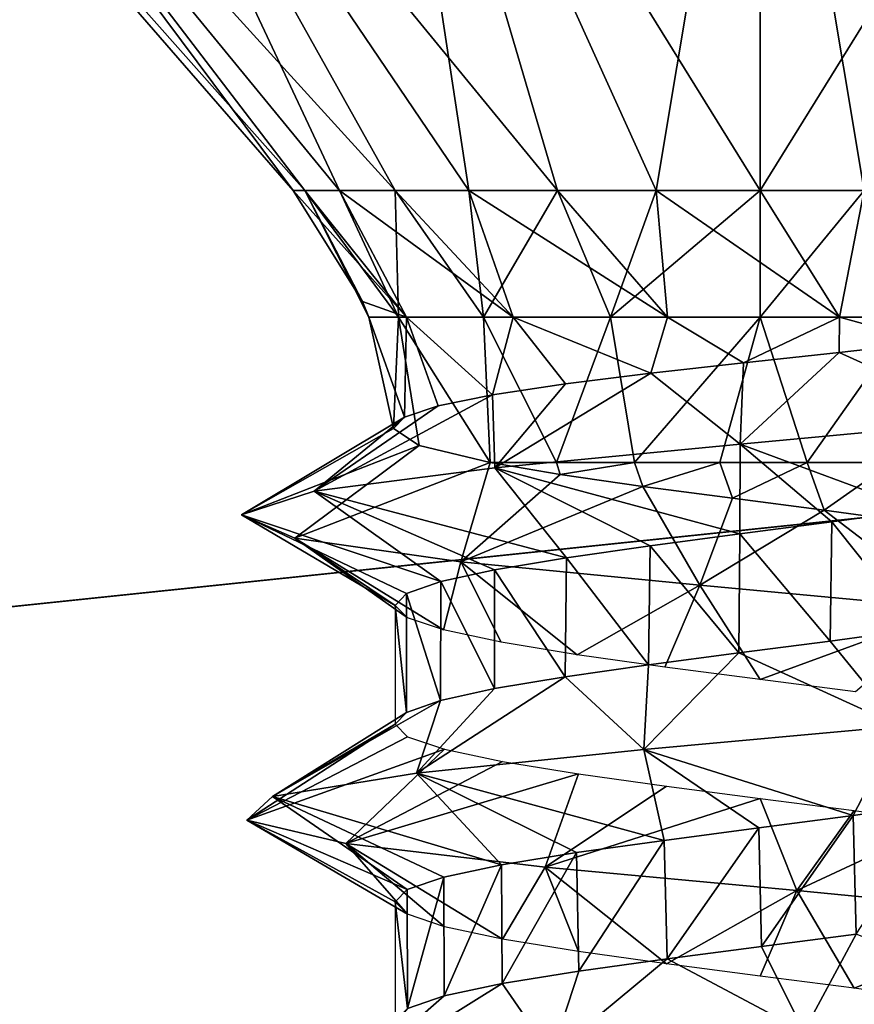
# Model space of a CAD drawing. Header units: millimetres. Extents: x -96 to 96, y -34 to 18.
# Tile 158 of 192: x 47.5 to 50.32, y 5.65 to 8.98. Entities that reach past the tile are written whole.
import ezdxf

# ---------------------------------------------------------------- set-up
doc = ezdxf.new("R2010")
doc.units = ezdxf.units.MM
doc.header["$LTSCALE"] = 65.185185
for name, color, linetype in [('2', 7, 'CONTINUOUS'), ('26', 7, 'CONTINUOUS'), ('27', 7, 'CONTINUOUS'), ('546', 7, 'CONTINUOUS'), ('547', 7, 'CONTINUOUS'), ('548', 7, 'CONTINUOUS'), ('553', 7, 'CONTINUOUS'), ('554', 7, 'CONTINUOUS'), ('557', 7, 'CONTINUOUS'), ('558', 7, 'CONTINUOUS'), ('6', 7, 'CONTINUOUS'), ('739', 7, 'CONTINUOUS'), ('793', 7, 'CONTINUOUS')]:
    doc.layers.add(name, color=color, linetype=linetype)

msp = doc.modelspace()

# ---------------------------------------------------------------- linework, layer by layer
at = {"layer": '2', "color": 7, "linetype": 'Continuous'}
for points in [[(74, -27.5, 22.1466), (3.9737, 10.2026, 22.4756), (3.7894, -9.8053, 22.301), (74, -27.5, 22.1466)], [(74, 10.2026, 22.4756), (3.9737, 10.2026, 22.4756), (74, -27.5, 22.1466), (74, 10.2026, 22.4756)]]:
    msp.add_3dface(points, dxfattribs=at)
at = {"layer": '26', "color": 7, "linetype": 'Continuous'}
for points in [[(71.4, -2, 19.4), (-71.4, -2, 19.4), (71.4, 13.6, 19.8085), (71.4, -2, 19.4)], [(71.4, 13.6, 19.8085), (-71.4, -2, 19.4), (-71.4, 13.6, 19.8085), (71.4, 13.6, 19.8085)]]:
    msp.add_3dface(points, dxfattribs=at)
at = {"layer": '27', "color": 7, "linetype": 'Continuous'}
for points in [[(-71.4, -2, -19.4), (71.4, -2, -19.4), (-71.4, 13.6, -19.8085), (-71.4, -2, -19.4)], [(-71.4, 13.6, -19.8085), (71.4, -2, -19.4), (71.4, 13.6, -19.8085), (-71.4, 13.6, -19.8085)]]:
    msp.add_3dface(points, dxfattribs=at)
at = {"layer": '546', "linetype": 'Continuous'}
for points in [[(46.8588, 10.5, -28.6989), (46.6, 10.5, -30), (48.465, 8.4, -29.6496), (46.8588, 10.5, -28.6989)], [(48.465, 8.4, -29.6496), (46.6, 10.5, -30), (48.4255, 8.4, -30), (48.465, 8.4, -29.6496)], [(48.5814, 8.4, -29.3169), (46.8588, 10.5, -28.6989), (48.465, 8.4, -29.6496), (48.5814, 8.4, -29.3169)], [(48.769, 8.4, -29.0183), (46.8588, 10.5, -28.6989), (48.5814, 8.4, -29.3169), (48.769, 8.4, -29.0183)], [(47.5958, 10.5, -27.5958), (46.8588, 10.5, -28.6989), (48.769, 8.4, -29.0183), (47.5958, 10.5, -27.5958)], [(49.0183, 8.4, -28.769), (47.5958, 10.5, -27.5958), (48.769, 8.4, -29.0183), (49.0183, 8.4, -28.769)], [(49.3169, 8.4, -28.5814), (47.5958, 10.5, -27.5958), (49.0183, 8.4, -28.769), (49.3169, 8.4, -28.5814)], [(48.6989, 10.5, -26.8588), (47.5958, 10.5, -27.5958), (49.3169, 8.4, -28.5814), (48.6989, 10.5, -26.8588)], [(49.6496, 8.4, -28.465), (48.6989, 10.5, -26.8588), (49.3169, 8.4, -28.5814), (49.6496, 8.4, -28.465)], [(50, 8.4, -28.4255), (48.6989, 10.5, -26.8588), (49.6496, 8.4, -28.465), (50, 8.4, -28.4255)], [(50, 10.5, -26.6), (48.6989, 10.5, -26.8588), (50, 8.4, -28.4255), (50, 10.5, -26.6)], [(50.3504, 8.4, -28.465), (50, 10.5, -26.6), (50, 8.4, -28.4255), (50.3504, 8.4, -28.465)], [(51.3011, 10.5, -26.8588), (50, 10.5, -26.6), (50.3504, 8.4, -28.465), (51.3011, 10.5, -26.8588)]]:
    msp.add_3dface(points, dxfattribs=at)
at = {"layer": '547', "linetype": 'Continuous'}
for points in [[(49.0903, 7.4815, -30.8295), (49.3138, 7.4815, -31.0221), (49.3258, 7.4414, -31.0301), (49.0903, 7.4815, -30.8295)], [(49.3138, 7.4815, -31.0221), (49.5767, 7.4815, -31.156), (49.3258, 7.4414, -31.0301), (49.3138, 7.4815, -31.0221)], [(49.3258, 7.4414, -31.0301), (49.5767, 7.4815, -31.156), (49.604, 7.4013, -31.1656), (49.3258, 7.4414, -31.0301)], [(49.5767, 7.4815, -31.156), (49.8639, 7.4815, -31.2235), (49.604, 7.4013, -31.1656), (49.5767, 7.4815, -31.156)], [(49.604, 7.4013, -31.1656), (49.8639, 7.4815, -31.2235), (49.9071, 7.3612, -31.2276), (49.604, 7.4013, -31.1656)], [(49.8639, 7.4815, -31.2235), (50.1589, 7.4815, -31.2208), (49.9071, 7.3612, -31.2276), (49.8639, 7.4815, -31.2235)], [(49.9071, 7.3612, -31.2276), (50.1589, 7.4815, -31.2208), (50.2161, 7.3211, -31.212), (49.9071, 7.3612, -31.2276)], [(50.1589, 7.4815, -31.2208), (50.4448, 7.4815, -31.1479), (50.2161, 7.3211, -31.212), (50.1589, 7.4815, -31.2208)], [(50.2161, 7.3211, -31.212), (50.4448, 7.4815, -31.1479), (50.5115, 7.281, -31.1198), (50.2161, 7.3211, -31.212)], [(50.242, 7.2815, -28.7929), (50.5302, 6.92, -28.8889), (50.5341, 7.3214, -28.8908), (50.242, 7.2815, -28.7929)], [(49.9318, 7.2412, -28.7708), (50.2364, 6.8799, -28.7918), (50.242, 7.2815, -28.7929), (49.9318, 7.2412, -28.7708)], [(50.2364, 6.8799, -28.7918), (50.5302, 6.92, -28.8889), (50.242, 7.2815, -28.7929), (50.2364, 6.8799, -28.7918)], [(49.6288, 7.2013, -28.8262), (49.9277, 6.8398, -28.771), (49.9318, 7.2412, -28.7708), (49.6288, 7.2013, -28.8262)], [(49.9277, 6.8398, -28.771), (50.2364, 6.8799, -28.7918), (49.9318, 7.2412, -28.7708), (49.9277, 6.8398, -28.771)], [(49.3469, 7.161, -28.9564), (49.6235, 6.7997, -28.8279), (49.6288, 7.2013, -28.8262), (49.3469, 7.161, -28.9564)], [(49.6235, 6.7997, -28.8279), (49.9277, 6.8398, -28.771), (49.6288, 7.2013, -28.8262), (49.6235, 6.7997, -28.8279)], [(49.1046, 7.1204, -29.1551), (49.3431, 6.7596, -28.9588), (49.3469, 7.161, -28.9564), (49.1046, 7.1204, -29.1551)], [(49.3431, 6.7596, -28.9588), (49.6235, 6.7997, -28.8279), (49.3469, 7.161, -28.9564), (49.3431, 6.7596, -28.9588)], [(48.9229, 7.0805, -29.4038), (49.1043, 6.7195, -29.1555), (49.1046, 7.1204, -29.1551), (48.9229, 7.0805, -29.4038)], [(49.1043, 6.7195, -29.1555), (49.3431, 6.7596, -28.9588), (49.1046, 7.1204, -29.1551), (49.1043, 6.7195, -29.1555)], [(48.808, 7.0402, -29.6923), (48.922, 6.6794, -29.4055), (48.9229, 7.0805, -29.4038), (48.808, 7.0402, -29.6923)], [(48.922, 6.6794, -29.4055), (49.1043, 6.7195, -29.1555), (48.9229, 7.0805, -29.4038), (48.922, 6.6794, -29.4055)], [(48.7689, 7, -30), (48.8078, 6.6393, -29.693), (48.808, 7.0402, -29.6923), (48.7689, 7, -30)], [(48.8078, 6.6393, -29.693), (48.922, 6.6794, -29.4055), (48.808, 7.0402, -29.6923), (48.8078, 6.6393, -29.693)], [(48.7689, 6.5992, -30), (48.8078, 6.6393, -29.693), (48.7689, 7, -30), (48.7689, 6.5992, -30)], [(50.6117, 6.3328, -28.9316), (50.3142, 6.2911, -28.8097), (50.3234, 5.8915, -28.8122), (50.6117, 6.3328, -28.9316)], [(50.3142, 6.2911, -28.8097), (49.9958, 6.2495, -28.7689), (50.0041, 5.8497, -28.7689), (50.3142, 6.2911, -28.8097)], [(50.3234, 5.8915, -28.8122), (50.3142, 6.2911, -28.8097), (50.0041, 5.8497, -28.7689), (50.3234, 5.8915, -28.8122)], [(49.9958, 6.2495, -28.7689), (49.6761, 6.2076, -28.8123), (49.6863, 5.8082, -28.8095), (49.9958, 6.2495, -28.7689)], [(50.0041, 5.8497, -28.7689), (49.9958, 6.2495, -28.7689), (49.6863, 5.8082, -28.8095), (50.0041, 5.8497, -28.7689)], [(49.6761, 6.2076, -28.8123), (49.3813, 6.1662, -28.9357), (49.3889, 5.7665, -28.9313), (49.6761, 6.2076, -28.8123)], [(49.6863, 5.8082, -28.8095), (49.6761, 6.2076, -28.8123), (49.3889, 5.7665, -28.9313), (49.6863, 5.8082, -28.8095)], [(49.3813, 6.1662, -28.9357), (49.1281, 6.1248, -29.1308), (49.1301, 5.7243, -29.1289), (49.3813, 6.1662, -28.9357)], [(49.3889, 5.7665, -28.9313), (49.3813, 6.1662, -28.9357), (49.1301, 5.7243, -29.1289), (49.3889, 5.7665, -28.9313)], [(49.1281, 6.1248, -29.1308), (48.9336, 6.0833, -29.3848), (48.9347, 5.6827, -29.3829), (49.1281, 6.1248, -29.1308)], [(49.1301, 5.7243, -29.1289), (49.1281, 6.1248, -29.1308), (48.9347, 5.6827, -29.3829), (49.1301, 5.7243, -29.1289)], [(48.9336, 6.0833, -29.3848), (48.8104, 6.0415, -29.6829), (48.8111, 5.641, -29.6805), (48.9336, 6.0833, -29.3848)], [(48.9347, 5.6827, -29.3829), (48.9336, 6.0833, -29.3848), (48.8111, 5.641, -29.6805), (48.9347, 5.6827, -29.3829)], [(48.8104, 6.0415, -29.6829), (48.7689, 6, -30), (48.8111, 5.641, -29.6805), (48.8104, 6.0415, -29.6829)], [(48.8111, 5.641, -29.6805), (48.7689, 6, -30), (48.7689, 5.5992, -30), (48.8111, 5.641, -29.6805)]]:
    msp.add_3dface(points, dxfattribs=at)
at = {"layer": '548', "linetype": 'Continuous'}
for points in [[(46.6, 10.5, -30), (46.8588, 10.5, -31.3011), (48.4255, 8.4, -30), (46.6, 10.5, -30)], [(48.4255, 8.4, -30), (46.8588, 10.5, -31.3011), (48.465, 8.4, -30.3504), (48.4255, 8.4, -30)], [(48.465, 8.4, -30.3504), (46.8588, 10.5, -31.3011), (48.5814, 8.4, -30.6831), (48.465, 8.4, -30.3504)], [(46.8588, 10.5, -31.3011), (47.5958, 10.5, -32.4042), (48.5814, 8.4, -30.6831), (46.8588, 10.5, -31.3011)], [(47.5958, 10.5, -32.4042), (48.6989, 10.5, -33.1412), (49.0183, 8.4, -31.231), (47.5958, 10.5, -32.4042)], [(48.5814, 8.4, -30.6831), (47.5958, 10.5, -32.4042), (48.769, 8.4, -30.9817), (48.5814, 8.4, -30.6831)], [(48.769, 8.4, -30.9817), (47.5958, 10.5, -32.4042), (49.0183, 8.4, -31.231), (48.769, 8.4, -30.9817)], [(49.3169, 8.4, -31.4186), (48.6989, 10.5, -33.1412), (49.6496, 8.4, -31.535), (49.3169, 8.4, -31.4186)], [(49.0183, 8.4, -31.231), (48.6989, 10.5, -33.1412), (49.3169, 8.4, -31.4186), (49.0183, 8.4, -31.231)], [(48.6989, 10.5, -33.1412), (50, 10.5, -33.4), (49.6496, 8.4, -31.535), (48.6989, 10.5, -33.1412)], [(49.6496, 8.4, -31.535), (50, 10.5, -33.4), (50, 8.4, -31.5745), (49.6496, 8.4, -31.535)], [(50, 10.5, -33.4), (51.3011, 10.5, -33.1412), (50, 8.4, -31.5745), (50, 10.5, -33.4)], [(50, 8.4, -31.5745), (51.3011, 10.5, -33.1412), (50.3504, 8.4, -31.535), (50, 8.4, -31.5745)]]:
    msp.add_3dface(points, dxfattribs=at)
at = {"layer": '553', "linetype": 'Continuous'}
for points in [[(50.5733, 7.8876, -28.843), (50.2666, 7.8535, -28.7466), (50.7756, 7.6227, -28.4313), (50.5733, 7.8876, -28.843)], [(50.7756, 7.6227, -28.4313), (50.2666, 7.8535, -28.7466), (49.9325, 7.5435, -28.2513), (50.7756, 7.6227, -28.4313)], [(50.2666, 7.8535, -28.7466), (49.9441, 7.8184, -28.729), (49.9325, 7.5435, -28.2513), (50.2666, 7.8535, -28.7466)], [(49.9441, 7.8184, -28.729), (49.6317, 7.7831, -28.7909), (49.9325, 7.5435, -28.2513), (49.9441, 7.8184, -28.729)], [(49.9325, 7.5435, -28.2513), (49.6317, 7.7831, -28.7909), (49.1058, 7.4642, -28.4957), (49.9325, 7.5435, -28.2513)], [(49.6317, 7.7831, -28.7909), (49.3436, 7.747, -28.9286), (49.1058, 7.4642, -28.4957), (49.6317, 7.7831, -28.7909)], [(49.3436, 7.747, -28.9286), (49.0977, 7.71, -29.1351), (49.1058, 7.4642, -28.4957), (49.3436, 7.747, -28.9286)], [(49.1058, 7.4642, -28.4957), (49.0977, 7.71, -29.1351), (48.4961, 7.385, -29.1052), (49.1058, 7.4642, -28.4957)], [(49.0977, 7.71, -29.1351), (48.9147, 7.6729, -29.3915), (48.4961, 7.385, -29.1052), (49.0977, 7.71, -29.1351)], [(48.9147, 7.6729, -29.3915), (48.8008, 7.635, -29.6865), (48.4961, 7.385, -29.1052), (48.9147, 7.6729, -29.3915)], [(48.8008, 7.635, -29.6865), (48.7642, 7.5965, -30), (48.2513, 7.3058, -29.9318), (48.8008, 7.635, -29.6865)], [(48.4961, 7.385, -29.1052), (48.8008, 7.635, -29.6865), (48.2513, 7.3058, -29.9318), (48.4961, 7.385, -29.1052)], [(48.7642, 7.5965, -30), (48.8509, 7.5397, -30.4451), (48.2513, 7.3058, -29.9318), (48.7642, 7.5965, -30)], [(48.2513, 7.3058, -29.9318), (48.8509, 7.5397, -30.4451), (48.4309, 7.2266, -30.7749), (48.2513, 7.3058, -29.9318)], [(48.8509, 7.5397, -30.4451), (49.0903, 7.4815, -30.8295), (48.4309, 7.2266, -30.7749), (48.8509, 7.5397, -30.4451)], [(48.4309, 7.2266, -30.7749), (49.0903, 7.4815, -30.8295), (48.9913, 7.1474, -31.4301), (48.4309, 7.2266, -30.7749)], [(49.0903, 7.4815, -30.8295), (49.3258, 7.4414, -31.0301), (48.9913, 7.1474, -31.4301), (49.0903, 7.4815, -30.8295)], [(49.3258, 7.4414, -31.0301), (49.604, 7.4013, -31.1656), (48.9913, 7.1474, -31.4301), (49.3258, 7.4414, -31.0301)], [(48.9913, 7.1474, -31.4301), (49.604, 7.4013, -31.1656), (49.7965, 7.0681, -31.7381), (48.9913, 7.1474, -31.4301)], [(49.604, 7.4013, -31.1656), (49.9071, 7.3612, -31.2276), (49.7965, 7.0681, -31.7381), (49.604, 7.4013, -31.1656)], [(49.9071, 7.3612, -31.2276), (50.2161, 7.3211, -31.212), (49.7965, 7.0681, -31.7381), (49.9071, 7.3612, -31.2276)], [(49.7965, 7.0681, -31.7381), (50.2161, 7.3211, -31.212), (50.651, 6.9889, -31.6244), (49.7965, 7.0681, -31.7381)], [(50.2161, 7.3211, -31.212), (50.5115, 7.281, -31.1198), (50.651, 6.9889, -31.6244), (50.2161, 7.3211, -31.212)], [(50.5302, 6.92, -28.8889), (50.2364, 6.8799, -28.7918), (50.4696, 6.5928, -28.3142), (50.5302, 6.92, -28.8889)], [(50.2364, 6.8799, -28.7918), (49.9277, 6.8398, -28.771), (50.4696, 6.5928, -28.3142), (50.2364, 6.8799, -28.7918)], [(50.4696, 6.5928, -28.3142), (49.9277, 6.8398, -28.771), (49.6078, 6.5136, -28.2945), (50.4696, 6.5928, -28.3142)], [(49.9277, 6.8398, -28.771), (49.6235, 6.7997, -28.8279), (49.6078, 6.5136, -28.2945), (49.9277, 6.8398, -28.771)], [(49.6235, 6.7997, -28.8279), (49.3431, 6.7596, -28.9588), (49.6078, 6.5136, -28.2945), (49.6235, 6.7997, -28.8279)], [(49.6078, 6.5136, -28.2945), (49.3431, 6.7596, -28.9588), (48.8411, 6.4344, -28.6887), (49.6078, 6.5136, -28.2945)], [(49.3431, 6.7596, -28.9588), (49.1043, 6.7195, -29.1555), (48.8411, 6.4344, -28.6887), (49.3431, 6.7596, -28.9588)], [(49.1043, 6.7195, -29.1555), (48.922, 6.6794, -29.4055), (48.8411, 6.4344, -28.6887), (49.1043, 6.7195, -29.1555)], [(48.8411, 6.4344, -28.6887), (48.922, 6.6794, -29.4055), (48.3557, 6.3552, -29.4011), (48.8411, 6.4344, -28.6887)], [(48.922, 6.6794, -29.4055), (48.8078, 6.6393, -29.693), (48.3557, 6.3552, -29.4011), (48.922, 6.6794, -29.4055)], [(48.8078, 6.6393, -29.693), (48.7689, 6.5992, -30), (48.3557, 6.3552, -29.4011), (48.8078, 6.6393, -29.693)], [(48.3557, 6.3552, -29.4011), (48.7689, 6.5992, -30), (48.2693, 6.276, -30.2589), (48.3557, 6.3552, -29.4011)], [(48.7689, 6.5992, -30), (48.8112, 6.5573, -30.3201), (48.2693, 6.276, -30.2589), (48.7689, 6.5992, -30)], [(48.8112, 6.5573, -30.3201), (48.9362, 6.5153, -30.6195), (48.2693, 6.276, -30.2589), (48.8112, 6.5573, -30.3201)], [(48.2693, 6.276, -30.2589), (48.9362, 6.5153, -30.6195), (48.6029, 6.1967, -31.0538), (48.2693, 6.276, -30.2589)], [(48.9362, 6.5153, -30.6195), (49.1311, 6.4739, -30.8722), (48.6029, 6.1967, -31.0538), (48.9362, 6.5153, -30.6195)], [(49.1311, 6.4739, -30.8722), (49.3875, 6.4321, -31.0679), (48.6029, 6.1967, -31.0538), (49.1311, 6.4739, -30.8722)], [(48.6029, 6.1967, -31.0538), (49.3875, 6.4321, -31.0679), (49.2755, 6.1175, -31.593), (48.6029, 6.1967, -31.0538)], [(49.3875, 6.4321, -31.0679), (49.684, 6.3905, -31.1899), (49.2755, 6.1175, -31.593), (49.3875, 6.4321, -31.0679)], [(49.684, 6.3905, -31.1899), (50.0003, 6.3491, -31.2311), (49.2755, 6.1175, -31.593), (49.684, 6.3905, -31.1899)], [(49.2755, 6.1175, -31.593), (50.0003, 6.3491, -31.2311), (50.124, 6.0383, -31.7456), (49.2755, 6.1175, -31.593)], [(50.0003, 6.3491, -31.2311), (50.3168, 6.3078, -31.1896), (50.124, 6.0383, -31.7456), (50.0003, 6.3491, -31.2311)], [(50.3168, 6.3078, -31.1896), (50.6132, 6.2662, -31.0675), (50.124, 6.0383, -31.7456), (50.3168, 6.3078, -31.1896)], [(50.124, 6.0383, -31.7456), (50.6132, 6.2662, -31.0675), (50.9424, 5.9591, -31.4746), (50.124, 6.0383, -31.7456)], [(50.3234, 5.8915, -28.8122), (50.0041, 5.8497, -28.7689), (50.1472, 5.563, -28.2562), (50.3234, 5.8915, -28.8122)], [(50.9619, 5.6422, -28.5381), (50.3234, 5.8915, -28.8122), (50.1472, 5.563, -28.2562), (50.9619, 5.6422, -28.5381)], [(50.0041, 5.8497, -28.7689), (49.6863, 5.8082, -28.8095), (50.1472, 5.563, -28.2562), (50.0041, 5.8497, -28.7689)], [(49.6863, 5.8082, -28.8095), (49.3889, 5.7665, -28.9313), (49.2968, 5.4838, -28.3975), (49.6863, 5.8082, -28.8095)], [(50.1472, 5.563, -28.2562), (49.6863, 5.8082, -28.8095), (49.2968, 5.4838, -28.3975), (50.1472, 5.563, -28.2562)], [(49.3889, 5.7665, -28.9313), (49.1301, 5.7243, -29.1289), (49.2968, 5.4838, -28.3975), (49.3889, 5.7665, -28.9313)], [(49.1301, 5.7243, -29.1289), (48.9347, 5.6827, -29.3829), (48.617, 5.4046, -28.9277), (49.1301, 5.7243, -29.1289)], [(49.2968, 5.4838, -28.3975), (49.1301, 5.7243, -29.1289), (48.617, 5.4046, -28.9277), (49.2968, 5.4838, -28.3975)], [(48.9347, 5.6827, -29.3829), (48.8111, 5.641, -29.6805), (48.617, 5.4046, -28.9277), (48.9347, 5.6827, -29.3829)]]:
    msp.add_3dface(points, dxfattribs=at)
at = {"layer": '554', "linetype": 'Continuous'}
for points in [[(50.5341, 7.3214, -28.8908), (50.7756, 7.6227, -28.4313), (49.9325, 7.5435, -28.2513), (50.5341, 7.3214, -28.8908)], [(49.9318, 7.2412, -28.7708), (49.9325, 7.5435, -28.2513), (49.1058, 7.4642, -28.4957), (49.9318, 7.2412, -28.7708)], [(49.9318, 7.2412, -28.7708), (50.242, 7.2815, -28.7929), (49.9325, 7.5435, -28.2513), (49.9318, 7.2412, -28.7708)], [(50.242, 7.2815, -28.7929), (50.5341, 7.3214, -28.8908), (49.9325, 7.5435, -28.2513), (50.242, 7.2815, -28.7929)], [(49.3469, 7.161, -28.9564), (49.1058, 7.4642, -28.4957), (48.4961, 7.385, -29.1052), (49.3469, 7.161, -28.9564)], [(49.3469, 7.161, -28.9564), (49.6288, 7.2013, -28.8262), (49.1058, 7.4642, -28.4957), (49.3469, 7.161, -28.9564)], [(49.6288, 7.2013, -28.8262), (49.9318, 7.2412, -28.7708), (49.1058, 7.4642, -28.4957), (49.6288, 7.2013, -28.8262)], [(48.9229, 7.0805, -29.4038), (48.4961, 7.385, -29.1052), (48.2513, 7.3058, -29.9318), (48.9229, 7.0805, -29.4038)], [(48.9229, 7.0805, -29.4038), (49.1046, 7.1204, -29.1551), (48.4961, 7.385, -29.1052), (48.9229, 7.0805, -29.4038)], [(49.1046, 7.1204, -29.1551), (49.3469, 7.161, -28.9564), (48.4961, 7.385, -29.1052), (49.1046, 7.1204, -29.1551)], [(48.808, 7.0402, -29.6923), (48.9229, 7.0805, -29.4038), (48.2513, 7.3058, -29.9318), (48.808, 7.0402, -29.6923)], [(48.7689, 7, -30), (48.2513, 7.3058, -29.9318), (48.4309, 7.2266, -30.7749), (48.7689, 7, -30)], [(48.7689, 7, -30), (48.808, 7.0402, -29.6923), (48.2513, 7.3058, -29.9318), (48.7689, 7, -30)], [(48.8105, 6.9585, -30.3172), (48.4309, 7.2266, -30.7749), (48.9323, 6.9171, -30.6129), (48.8105, 6.9585, -30.3172)], [(48.4309, 7.2266, -30.7749), (48.9913, 7.1474, -31.4301), (48.9323, 6.9171, -30.6129), (48.4309, 7.2266, -30.7749)], [(48.7689, 7, -30), (48.4309, 7.2266, -30.7749), (48.8105, 6.9585, -30.3172), (48.7689, 7, -30)], [(48.9323, 6.9171, -30.6129), (48.9913, 7.1474, -31.4301), (49.1268, 6.8755, -30.8678), (48.9323, 6.9171, -30.6129)], [(48.9913, 7.1474, -31.4301), (49.7965, 7.0681, -31.7381), (49.3829, 6.8336, -31.0653), (48.9913, 7.1474, -31.4301)], [(49.1268, 6.8755, -30.8678), (48.9913, 7.1474, -31.4301), (49.3829, 6.8336, -31.0653), (49.1268, 6.8755, -30.8678)], [(49.3829, 6.8336, -31.0653), (49.7965, 7.0681, -31.7381), (49.6781, 6.7921, -31.1883), (49.3829, 6.8336, -31.0653)], [(49.6781, 6.7921, -31.1883), (49.7965, 7.0681, -31.7381), (49.9996, 6.75, -31.2311), (49.6781, 6.7921, -31.1883)], [(49.7965, 7.0681, -31.7381), (50.651, 6.9889, -31.6244), (49.9996, 6.75, -31.2311), (49.7965, 7.0681, -31.7381)], [(49.9996, 6.75, -31.2311), (50.651, 6.9889, -31.6244), (50.3213, 6.708, -31.1884), (49.9996, 6.75, -31.2311)], [(50.3142, 6.2911, -28.8097), (50.4696, 6.5928, -28.3142), (49.6078, 6.5136, -28.2945), (50.3142, 6.2911, -28.8097)], [(50.3142, 6.2911, -28.8097), (50.6117, 6.3328, -28.9316), (50.4696, 6.5928, -28.3142), (50.3142, 6.2911, -28.8097)], [(49.6761, 6.2076, -28.8123), (49.6078, 6.5136, -28.2945), (48.8411, 6.4344, -28.6887), (49.6761, 6.2076, -28.8123)], [(49.9958, 6.2495, -28.7689), (50.3142, 6.2911, -28.8097), (49.6078, 6.5136, -28.2945), (49.9958, 6.2495, -28.7689)], [(49.6761, 6.2076, -28.8123), (49.9958, 6.2495, -28.7689), (49.6078, 6.5136, -28.2945), (49.6761, 6.2076, -28.8123)], [(49.1281, 6.1248, -29.1308), (48.8411, 6.4344, -28.6887), (48.3557, 6.3552, -29.4011), (49.1281, 6.1248, -29.1308)], [(49.1281, 6.1248, -29.1308), (49.3813, 6.1662, -28.9357), (48.8411, 6.4344, -28.6887), (49.1281, 6.1248, -29.1308)], [(49.3813, 6.1662, -28.9357), (49.6761, 6.2076, -28.8123), (48.8411, 6.4344, -28.6887), (49.3813, 6.1662, -28.9357)], [(48.8104, 6.0415, -29.6829), (48.3557, 6.3552, -29.4011), (48.2693, 6.276, -30.2589), (48.8104, 6.0415, -29.6829)], [(48.8104, 6.0415, -29.6829), (48.9336, 6.0833, -29.3848), (48.3557, 6.3552, -29.4011), (48.8104, 6.0415, -29.6829)], [(48.9336, 6.0833, -29.3848), (49.1281, 6.1248, -29.1308), (48.3557, 6.3552, -29.4011), (48.9336, 6.0833, -29.3848)], [(48.2693, 6.276, -30.2589), (48.6029, 6.1967, -31.0538), (48.8112, 5.9581, -30.3201), (48.2693, 6.276, -30.2589)], [(48.7689, 6, -30), (48.8104, 6.0415, -29.6829), (48.2693, 6.276, -30.2589), (48.7689, 6, -30)], [(48.7689, 6, -30), (48.2693, 6.276, -30.2589), (48.8112, 5.9581, -30.3201), (48.7689, 6, -30)], [(48.6029, 6.1967, -31.0538), (49.2755, 6.1175, -31.593), (49.1311, 5.8747, -30.8722), (48.6029, 6.1967, -31.0538)], [(48.8112, 5.9581, -30.3201), (48.6029, 6.1967, -31.0538), (48.9362, 5.9161, -30.6195), (48.8112, 5.9581, -30.3201)], [(48.9362, 5.9161, -30.6195), (48.6029, 6.1967, -31.0538), (49.1311, 5.8747, -30.8722), (48.9362, 5.9161, -30.6195)], [(49.1311, 5.8747, -30.8722), (49.2755, 6.1175, -31.593), (49.3875, 5.8329, -31.0679), (49.1311, 5.8747, -30.8722)], [(49.2755, 6.1175, -31.593), (50.124, 6.0383, -31.7456), (49.684, 5.7913, -31.1899), (49.2755, 6.1175, -31.593)], [(49.3875, 5.8329, -31.0679), (49.2755, 6.1175, -31.593), (49.684, 5.7913, -31.1899), (49.3875, 5.8329, -31.0679)], [(49.684, 5.7913, -31.1899), (50.124, 6.0383, -31.7456), (50.0003, 5.75, -31.2311), (49.684, 5.7913, -31.1899)], [(50.0003, 5.75, -31.2311), (50.124, 6.0383, -31.7456), (50.3168, 5.7086, -31.1896), (50.0003, 5.75, -31.2311)], [(50.124, 6.0383, -31.7456), (50.9424, 5.9591, -31.4746), (50.3168, 5.7086, -31.1896), (50.124, 6.0383, -31.7456)], [(50.3168, 5.7086, -31.1896), (50.9424, 5.9591, -31.4746), (50.6132, 5.667, -31.0675), (50.3168, 5.7086, -31.1896)]]:
    msp.add_3dface(points, dxfattribs=at)
at = {"layer": '557', "linetype": 'Continuous'}
for points in [[(48.8081, 7.9718, -29.4333), (48.4255, 8.4, -30), (48.659, 8.0253, -30), (48.8081, 7.9718, -29.4333)], [(48.465, 8.4, -29.6496), (48.4255, 8.4, -30), (48.8081, 7.9718, -29.4333), (48.465, 8.4, -29.6496)], [(48.5814, 8.4, -29.3169), (48.465, 8.4, -29.6496), (48.8081, 7.9718, -29.4333), (48.5814, 8.4, -29.3169)], [(49.1669, 7.9718, -28.9764), (48.5814, 8.4, -29.3169), (48.8081, 7.9718, -29.4333), (49.1669, 7.9718, -28.9764)], [(48.769, 8.4, -29.0183), (48.5814, 8.4, -29.3169), (49.1669, 7.9718, -28.9764), (48.769, 8.4, -29.0183)], [(49.0183, 8.4, -28.769), (48.769, 8.4, -29.0183), (49.1669, 7.9718, -28.9764), (49.0183, 8.4, -28.769)], [(49.3169, 8.4, -28.5814), (49.0183, 8.4, -28.769), (49.6872, 7.9718, -28.7179), (49.3169, 8.4, -28.5814)], [(49.6872, 7.9718, -28.7179), (49.0183, 8.4, -28.769), (49.1669, 7.9718, -28.9764), (49.6872, 7.9718, -28.7179)], [(49.6496, 8.4, -28.465), (49.3169, 8.4, -28.5814), (49.6872, 7.9718, -28.7179), (49.6496, 8.4, -28.465)], [(50.2681, 7.9718, -28.7078), (49.6496, 8.4, -28.465), (49.6872, 7.9718, -28.7179), (50.2681, 7.9718, -28.7078)], [(50, 8.4, -28.4255), (49.6496, 8.4, -28.465), (50.2681, 7.9718, -28.7078), (50, 8.4, -28.4255)], [(50.3504, 8.4, -28.465), (50, 8.4, -28.4255), (50.2681, 7.9718, -28.7078), (50.3504, 8.4, -28.465)], [(50.797, 7.9718, -28.9481), (50.3504, 8.4, -28.465), (50.2681, 7.9718, -28.7078), (50.797, 7.9718, -28.9481)], [(48.6802, 7.9718, -30), (48.8081, 7.9718, -29.4333), (48.659, 8.0253, -30), (48.6802, 7.9718, -30)], [(48.8008, 7.635, -29.6865), (48.8081, 7.9718, -29.4333), (48.6802, 7.9718, -30), (48.8008, 7.635, -29.6865)], [(48.7642, 7.5965, -30), (48.8008, 7.635, -29.6865), (48.6802, 7.9718, -30), (48.7642, 7.5965, -30)], [(48.8008, 7.635, -29.6865), (48.9147, 7.6729, -29.3915), (48.8081, 7.9718, -29.4333), (48.8008, 7.635, -29.6865)], [(49.0977, 7.71, -29.1351), (49.1669, 7.9718, -28.9764), (48.8081, 7.9718, -29.4333), (49.0977, 7.71, -29.1351)], [(48.9147, 7.6729, -29.3915), (49.0977, 7.71, -29.1351), (48.8081, 7.9718, -29.4333), (48.9147, 7.6729, -29.3915)], [(49.0977, 7.71, -29.1351), (49.3436, 7.747, -28.9286), (49.1669, 7.9718, -28.9764), (49.0977, 7.71, -29.1351)], [(49.6317, 7.7831, -28.7909), (49.6872, 7.9718, -28.7179), (49.1669, 7.9718, -28.9764), (49.6317, 7.7831, -28.7909)], [(49.3436, 7.747, -28.9286), (49.6317, 7.7831, -28.7909), (49.1669, 7.9718, -28.9764), (49.3436, 7.747, -28.9286)], [(49.6317, 7.7831, -28.7909), (49.9441, 7.8184, -28.729), (49.6872, 7.9718, -28.7179), (49.6317, 7.7831, -28.7909)], [(49.9441, 7.8184, -28.729), (50.2681, 7.9718, -28.7078), (49.6872, 7.9718, -28.7179), (49.9441, 7.8184, -28.729)], [(49.9441, 7.8184, -28.729), (50.2666, 7.8535, -28.7466), (50.2681, 7.9718, -28.7078), (49.9441, 7.8184, -28.729)], [(50.2666, 7.8535, -28.7466), (50.5733, 7.8876, -28.843), (50.2681, 7.9718, -28.7078), (50.2666, 7.8535, -28.7466)], [(50.5733, 7.8876, -28.843), (50.797, 7.9718, -28.9481), (50.2681, 7.9718, -28.7078), (50.5733, 7.8876, -28.843)]]:
    msp.add_3dface(points, dxfattribs=at)
at = {"layer": '558', "linetype": 'Continuous'}
for points in [[(48.4255, 8.4, -30), (48.465, 8.4, -30.3504), (48.659, 8.0253, -30), (48.4255, 8.4, -30)], [(48.465, 8.4, -30.3504), (48.5814, 8.4, -30.6831), (48.7807, 7.9718, -30.505), (48.465, 8.4, -30.3504)], [(48.465, 8.4, -30.3504), (48.6802, 7.9718, -30), (48.659, 8.0253, -30), (48.465, 8.4, -30.3504)], [(48.6802, 7.9718, -30), (48.465, 8.4, -30.3504), (48.7807, 7.9718, -30.505), (48.6802, 7.9718, -30)], [(48.5814, 8.4, -30.6831), (48.769, 8.4, -30.9817), (48.7807, 7.9718, -30.505), (48.5814, 8.4, -30.6831)], [(48.769, 8.4, -30.9817), (49.0668, 7.9718, -30.9332), (48.7807, 7.9718, -30.505), (48.769, 8.4, -30.9817)], [(48.769, 8.4, -30.9817), (49.0183, 8.4, -31.231), (49.0668, 7.9718, -30.9332), (48.769, 8.4, -30.9817)], [(49.0183, 8.4, -31.231), (49.3169, 8.4, -31.4186), (49.0668, 7.9718, -30.9332), (49.0183, 8.4, -31.231)], [(49.3169, 8.4, -31.4186), (49.495, 7.9718, -31.2193), (49.0668, 7.9718, -30.9332), (49.3169, 8.4, -31.4186)], [(49.3169, 8.4, -31.4186), (49.6496, 8.4, -31.535), (49.495, 7.9718, -31.2193), (49.3169, 8.4, -31.4186)], [(50, 8.4, -31.5745), (50, 7.9718, -31.3198), (49.495, 7.9718, -31.2193), (50, 8.4, -31.5745)], [(49.6496, 8.4, -31.535), (50, 8.4, -31.5745), (49.495, 7.9718, -31.2193), (49.6496, 8.4, -31.535)], [(50.3504, 8.4, -31.535), (50.505, 7.9718, -31.2193), (50, 7.9718, -31.3198), (50.3504, 8.4, -31.535)], [(50, 8.4, -31.5745), (50.3504, 8.4, -31.535), (50, 7.9718, -31.3198), (50, 8.4, -31.5745)], [(48.7642, 7.5965, -30), (48.6802, 7.9718, -30), (48.7807, 7.9718, -30.505), (48.7642, 7.5965, -30)], [(48.8509, 7.5397, -30.4451), (48.7642, 7.5965, -30), (48.7807, 7.9718, -30.505), (48.8509, 7.5397, -30.4451)], [(49.0668, 7.9718, -30.9332), (49.0903, 7.4815, -30.8295), (48.7807, 7.9718, -30.505), (49.0668, 7.9718, -30.9332)], [(49.0903, 7.4815, -30.8295), (48.8509, 7.5397, -30.4451), (48.7807, 7.9718, -30.505), (49.0903, 7.4815, -30.8295)], [(49.495, 7.9718, -31.2193), (49.3138, 7.4815, -31.0221), (49.0668, 7.9718, -30.9332), (49.495, 7.9718, -31.2193)], [(49.3138, 7.4815, -31.0221), (49.0903, 7.4815, -30.8295), (49.0668, 7.9718, -30.9332), (49.3138, 7.4815, -31.0221)], [(49.5767, 7.4815, -31.156), (49.3138, 7.4815, -31.0221), (49.495, 7.9718, -31.2193), (49.5767, 7.4815, -31.156)], [(50, 7.9718, -31.3198), (49.5767, 7.4815, -31.156), (49.495, 7.9718, -31.2193), (50, 7.9718, -31.3198)], [(49.8639, 7.4815, -31.2235), (49.5767, 7.4815, -31.156), (50, 7.9718, -31.3198), (49.8639, 7.4815, -31.2235)], [(50.1589, 7.4815, -31.2208), (49.8639, 7.4815, -31.2235), (50, 7.9718, -31.3198), (50.1589, 7.4815, -31.2208)], [(50.505, 7.9718, -31.2193), (50.1589, 7.4815, -31.2208), (50, 7.9718, -31.3198), (50.505, 7.9718, -31.2193)], [(50.4448, 7.4815, -31.1479), (50.1589, 7.4815, -31.2208), (50.505, 7.9718, -31.2193), (50.4448, 7.4815, -31.1479)]]:
    msp.add_3dface(points, dxfattribs=at)
at = {"layer": '6', "color": 7, "linetype": 'Continuous'}
for points in [[(74, 10.2026, -22.4756), (74, -27.5, -22.1466), (3.6186, -27.5, -22.1466), (74, 10.2026, -22.4756)], [(3.8118, -7.4278, -22.3217), (74, 10.2026, -22.4756), (3.6186, -27.5, -22.1466), (3.8118, -7.4278, -22.3217)], [(3.9737, 10.2026, -22.4756), (74, 10.2026, -22.4756), (3.8118, -7.4278, -22.3217), (3.9737, 10.2026, -22.4756)]]:
    msp.add_3dface(points, dxfattribs=at)
at = {"layer": '739', "color": 7, "linetype": 'Continuous', "true_color": 0xe0f2ff}
for points in [[(51.9258, 7.4609, -2.7681), (23.1872, 4.4564, 18.6491), (66.3134, 8.965, -18.5704), (51.9258, 7.4609, -2.7681)], [(23.1872, 4.4564, 18.6491), (23.1872, 4.4564, -18.6491), (66.3134, 8.965, -18.5704), (23.1872, 4.4564, 18.6491)], [(23.1872, 4.4564, 18.6491), (63.6765, 8.6894, 4.0518), (66.3134, 8.965, 18.5704), (23.1872, 4.4564, 18.6491)], [(63.6765, 8.6894, 4.0518), (23.1872, 4.4564, 18.6491), (62.1119, 8.5258, 3.9912), (63.6765, 8.6894, 4.0518)], [(62.1119, 8.5258, 3.9912), (23.1872, 4.4564, 18.6491), (60.6854, 8.3767, 3.3495), (62.1119, 8.5258, 3.9912)], [(60.6854, 8.3767, 3.3495), (23.1872, 4.4564, 18.6491), (56.0959, 7.8969, 3.966), (60.6854, 8.3767, 3.3495)], [(56.0959, 7.8969, 3.966), (23.1872, 4.4564, 18.6491), (54.5866, 7.7391, 4.1019), (56.0959, 7.8969, 3.966)], [(54.5866, 7.7391, 4.1019), (23.1872, 4.4564, 18.6491), (53.1313, 7.5869, 3.6835), (54.5866, 7.7391, 4.1019)], [(53.1313, 7.5869, 3.6835), (23.1872, 4.4564, 18.6491), (51.9275, 7.4611, 2.7699), (53.1313, 7.5869, 3.6835)], [(51.9275, 7.4611, 2.7699), (23.1872, 4.4564, 18.6491), (51.1353, 7.3782, 1.4873), (51.9275, 7.4611, 2.7699)], [(51.1337, 7.3781, -1.4833), (23.1872, 4.4564, 18.6491), (51.9258, 7.4609, -2.7681), (51.1337, 7.3781, -1.4833)], [(51.1353, 7.3782, 1.4873), (23.1872, 4.4564, 18.6491), (50.8575, 7.3492), (51.1353, 7.3782, 1.4873)], [(50.8575, 7.3492), (23.1872, 4.4564, 18.6491), (51.1337, 7.3781, -1.4833), (50.8575, 7.3492)]]:
    msp.add_3dface(points, dxfattribs=at)
at = {"layer": '793', "color": 7, "linetype": 'Continuous', "true_color": 0xe0f2ff}
for points in [[(-58.6204, 1.4337, 15.8445), (-59.6423, 11.208, 16.3567), (72.3, 13, 16.4506), (-58.6204, 1.4337, 15.8445)], [(-58.2735, 0.3148, 15.7858), (-58.6204, 1.4337, 15.8445), (72.3, 13, 16.4506), (-58.2735, 0.3148, 15.7858)], [(-57.525, -0.5855, 15.7386), (-58.2735, 0.3148, 15.7858), (72.3, 13, 16.4506), (-57.525, -0.5855, 15.7386)], [(-56.4895, -1.1305, 15.7101), (-57.525, -0.5855, 15.7386), (72.3, 13, 16.4506), (-56.4895, -1.1305, 15.7101)], [(-55.3248, -1.2381, 15.7044), (-56.4895, -1.1305, 15.7101), (72.3, 13, 16.4506), (-55.3248, -1.2381, 15.7044)], [(-51.7315, -0.8624, 15.7241), (-55.3248, -1.2381, 15.7044), (72.3, 13, 16.4506), (-51.7315, -0.8624, 15.7241)], [(-50.7369, -0.7584, 15.7296), (-51.7315, -0.8624, 15.7241), (72.3, 13, 16.4506), (-50.7369, -0.7584, 15.7296)], [(-48.7478, -0.5505, 15.7405), (-50.7369, -0.7584, 15.7296), (72.3, 13, 16.4506), (-48.7478, -0.5505, 15.7405)], [(-47.7532, -0.4465, 15.7459), (-48.7478, -0.5505, 15.7405), (72.3, 13, 16.4506), (-47.7532, -0.4465, 15.7459)], [(-45.7641, -0.2385, 15.7568), (-47.7532, -0.4465, 15.7459), (72.3, 13, 16.4506), (-45.7641, -0.2385, 15.7568)], [(-44.7695, -0.1346, 15.7623), (-45.7641, -0.2385, 15.7568), (72.3, 13, 16.4506), (-44.7695, -0.1346, 15.7623)], [(-42.7804, 0.0734, 15.7732), (-44.7695, -0.1346, 15.7623), (72.3, 13, 16.4506), (-42.7804, 0.0734, 15.7732)], [(-41.7858, 0.1774, 15.7786), (-42.7804, 0.0734, 15.7732), (72.3, 13, 16.4506), (-41.7858, 0.1774, 15.7786)], [(-39.7967, 0.3853, 15.7895), (-41.7858, 0.1774, 15.7786), (72.3, 13, 16.4506), (-39.7967, 0.3853, 15.7895)], [(-38.8021, 0.4893, 15.795), (-39.7967, 0.3853, 15.7895), (72.3, 13, 16.4506), (-38.8021, 0.4893, 15.795)], [(-36.813, 0.6973, 15.8059), (-38.8021, 0.4893, 15.795), (72.3, 13, 16.4506), (-36.813, 0.6973, 15.8059)], [(-35.8184, 0.8012, 15.8113), (-36.813, 0.6973, 15.8059), (72.3, 13, 16.4506), (-35.8184, 0.8012, 15.8113)], [(-33.8293, 1.0092, 15.8222), (-35.8184, 0.8012, 15.8113), (72.3, 13, 16.4506), (-33.8293, 1.0092, 15.8222)], [(-32.8347, 1.1132, 15.8277), (-33.8293, 1.0092, 15.8222), (72.3, 13, 16.4506), (-32.8347, 1.1132, 15.8277)], [(-30.8456, 1.3211, 15.8386), (-32.8347, 1.1132, 15.8277), (72.3, 13, 16.4506), (-30.8456, 1.3211, 15.8386)], [(-29.851, 1.4251, 15.844), (-30.8456, 1.3211, 15.8386), (72.3, 13, 16.4506), (-29.851, 1.4251, 15.844)], [(-27.8619, 1.6331, 15.8549), (-29.851, 1.4251, 15.844), (72.3, 13, 16.4506), (-27.8619, 1.6331, 15.8549)], [(-26.8673, 1.737, 15.8604), (-27.8619, 1.6331, 15.8549), (72.3, 13, 16.4506), (-26.8673, 1.737, 15.8604)], [(-24.8782, 1.945, 15.8712), (-26.8673, 1.737, 15.8604), (72.3, 13, 16.4506), (-24.8782, 1.945, 15.8712)], [(-23.8836, 2.049, 15.8767), (-24.8782, 1.945, 15.8712), (72.3, 13, 16.4506), (-23.8836, 2.049, 15.8767)], [(-21.8945, 2.2569, 15.8876), (-23.8836, 2.049, 15.8767), (72.3, 13, 16.4506), (-21.8945, 2.2569, 15.8876)], [(-20.8999, 2.3609, 15.893), (-21.8945, 2.2569, 15.8876), (72.3, 13, 16.4506), (-20.8999, 2.3609, 15.893)], [(-18.9108, 2.5689, 15.9039), (-20.8999, 2.3609, 15.893), (72.3, 13, 16.4506), (-18.9108, 2.5689, 15.9039)], [(-17.9162, 2.6728, 15.9094), (-18.9108, 2.5689, 15.9039), (72.3, 13, 16.4506), (-17.9162, 2.6728, 15.9094)], [(-15.9271, 2.8808, 15.9203), (-17.9162, 2.6728, 15.9094), (72.3, 13, 16.4506), (-15.9271, 2.8808, 15.9203)], [(-14.9326, 2.9848, 15.9257), (-15.9271, 2.8808, 15.9203), (72.3, 13, 16.4506), (-14.9326, 2.9848, 15.9257)], [(-12.9434, 3.1927, 15.9366), (-14.9326, 2.9848, 15.9257), (72.3, 13, 16.4506), (-12.9434, 3.1927, 15.9366)], [(-11.9489, 3.2967, 15.9421), (-12.9434, 3.1927, 15.9366), (72.3, 13, 16.4506), (-11.9489, 3.2967, 15.9421)], [(-9.9597, 3.5047, 15.953), (-11.9489, 3.2967, 15.9421), (72.3, 13, 16.4506), (-9.9597, 3.5047, 15.953)], [(-8.9652, 3.6086, 15.9584), (-9.9597, 3.5047, 15.953), (72.3, 13, 16.4506), (-8.9652, 3.6086, 15.9584)], [(-6.976, 3.8166, 15.9693), (-8.9652, 3.6086, 15.9584), (72.3, 13, 16.4506), (-6.976, 3.8166, 15.9693)], [(-5.9815, 3.9206, 15.9748), (-6.976, 3.8166, 15.9693), (72.3, 13, 16.4506), (-5.9815, 3.9206, 15.9748)], [(-3.9924, 4.1285, 15.9857), (-5.9815, 3.9206, 15.9748), (72.3, 13, 16.4506), (-3.9924, 4.1285, 15.9857)], [(-2.9978, 4.2325, 15.9911), (-3.9924, 4.1285, 15.9857), (72.3, 13, 16.4506), (-2.9978, 4.2325, 15.9911)], [(-1.0087, 4.4404, 16.002), (-2.9978, 4.2325, 15.9911), (72.3, 13, 16.4506), (-1.0087, 4.4404, 16.002)], [(-0.0141, 4.5444, 16.0075), (-1.0087, 4.4404, 16.002), (72.3, 13, 16.4506), (-0.0141, 4.5444, 16.0075)], [(1.975, 4.7524, 16.0184), (-0.0141, 4.5444, 16.0075), (72.3, 13, 16.4506), (1.975, 4.7524, 16.0184)], [(2.9696, 4.8564, 16.0238), (1.975, 4.7524, 16.0184), (72.3, 13, 16.4506), (2.9696, 4.8564, 16.0238)], [(4.9587, 5.0643, 16.0347), (2.9696, 4.8564, 16.0238), (72.3, 13, 16.4506), (4.9587, 5.0643, 16.0347)], [(5.9533, 5.1683, 16.0402), (4.9587, 5.0643, 16.0347), (72.3, 13, 16.4506), (5.9533, 5.1683, 16.0402)], [(7.9424, 5.3762, 16.0511), (5.9533, 5.1683, 16.0402), (72.3, 13, 16.4506), (7.9424, 5.3762, 16.0511)], [(8.937, 5.4802, 16.0565), (7.9424, 5.3762, 16.0511), (72.3, 13, 16.4506), (8.937, 5.4802, 16.0565)], [(10.9261, 5.6882, 16.0674), (8.937, 5.4802, 16.0565), (72.3, 13, 16.4506), (10.9261, 5.6882, 16.0674)], [(11.9207, 5.7922, 16.0729), (10.9261, 5.6882, 16.0674), (72.3, 13, 16.4506), (11.9207, 5.7922, 16.0729)], [(13.9098, 6.0001, 16.0838), (11.9207, 5.7922, 16.0729), (72.3, 13, 16.4506), (13.9098, 6.0001, 16.0838)], [(14.9044, 6.1041, 16.0892), (13.9098, 6.0001, 16.0838), (72.3, 13, 16.4506), (14.9044, 6.1041, 16.0892)], [(16.8935, 6.312, 16.1001), (14.9044, 6.1041, 16.0892), (72.3, 13, 16.4506), (16.8935, 6.312, 16.1001)], [(17.8881, 6.416, 16.1056), (16.8935, 6.312, 16.1001), (72.3, 13, 16.4506), (17.8881, 6.416, 16.1056)], [(19.8772, 6.624, 16.1165), (17.8881, 6.416, 16.1056), (72.3, 13, 16.4506), (19.8772, 6.624, 16.1165)], [(20.8718, 6.728, 16.1219), (19.8772, 6.624, 16.1165), (72.3, 13, 16.4506), (20.8718, 6.728, 16.1219)], [(22.8609, 6.9359, 16.1328), (20.8718, 6.728, 16.1219), (72.3, 13, 16.4506), (22.8609, 6.9359, 16.1328)], [(23.8555, 7.0399, 16.1383), (22.8609, 6.9359, 16.1328), (72.3, 13, 16.4506), (23.8555, 7.0399, 16.1383)], [(25.8446, 7.2478, 16.1492), (23.8555, 7.0399, 16.1383), (72.3, 13, 16.4506), (25.8446, 7.2478, 16.1492)], [(26.8392, 7.3518, 16.1546), (25.8446, 7.2478, 16.1492), (72.3, 13, 16.4506), (26.8392, 7.3518, 16.1546)], [(28.8283, 7.5598, 16.1655), (26.8392, 7.3518, 16.1546), (72.3, 13, 16.4506), (28.8283, 7.5598, 16.1655)], [(29.8229, 7.6637, 16.171), (28.8283, 7.5598, 16.1655), (72.3, 13, 16.4506), (29.8229, 7.6637, 16.171)], [(31.812, 7.8717, 16.1819), (29.8229, 7.6637, 16.171), (72.3, 13, 16.4506), (31.812, 7.8717, 16.1819)], [(32.8066, 7.9757, 16.1873), (31.812, 7.8717, 16.1819), (72.3, 13, 16.4506), (32.8066, 7.9757, 16.1873)], [(34.7957, 8.1836, 16.1982), (32.8066, 7.9757, 16.1873), (72.3, 13, 16.4506), (34.7957, 8.1836, 16.1982)], [(35.7902, 8.2876, 16.2037), (34.7957, 8.1836, 16.1982), (72.3, 13, 16.4506), (35.7902, 8.2876, 16.2037)], [(37.7794, 8.4956, 16.2146), (35.7902, 8.2876, 16.2037), (72.3, 13, 16.4506), (37.7794, 8.4956, 16.2146)], [(38.7739, 8.5995, 16.22), (37.7794, 8.4956, 16.2146), (72.3, 13, 16.4506), (38.7739, 8.5995, 16.22)], [(40.7631, 8.8075, 16.2309), (38.7739, 8.5995, 16.22), (72.3, 13, 16.4506), (40.7631, 8.8075, 16.2309)], [(41.7576, 8.9115, 16.2363), (40.7631, 8.8075, 16.2309), (72.3, 13, 16.4506), (41.7576, 8.9115, 16.2363)], [(43.7468, 9.1194, 16.2472), (41.7576, 8.9115, 16.2363), (72.3, 13, 16.4506), (43.7468, 9.1194, 16.2472)]]:
    msp.add_3dface(points, dxfattribs=at)

doc.saveas('drawing.dxf')
